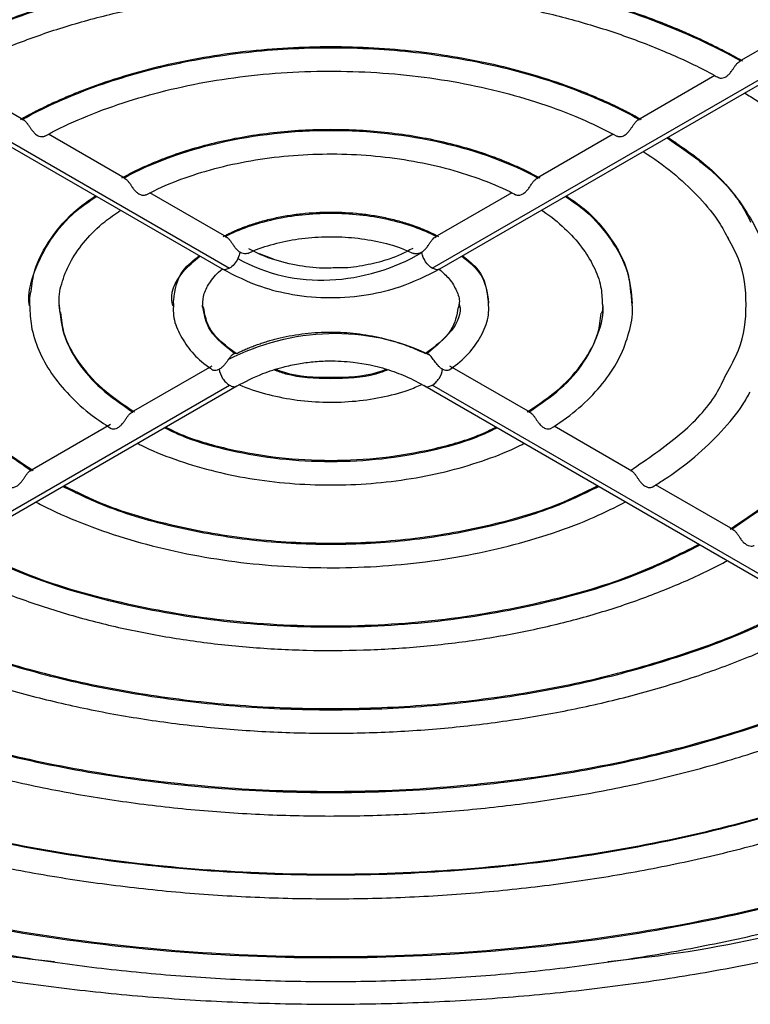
# Model space of a CAD drawing. Header units: millimetres. Extents: x 155473 to 158085, y 111018 to 114514.
# Tile 45 of 181: x 157915 to 157957, y 111204 to 111261. Entities that reach past the tile are written whole.
import ezdxf

# ---------------------------------------------------------------- set-up
doc = ezdxf.new("R2010")
doc.units = ezdxf.units.MM

msp = doc.modelspace()

# ---------------------------------------------------------------- linework, layer by layer
at = {"color": 7, "linetype": 'Continuous', "lineweight": 25}
for p, q in [((157886.85, 111269.395), (157926.727, 111246.374)), ((157887.275, 111269.437), (157927.152, 111246.416)), ((157938.717, 111246.416), (157978.594, 111269.437)), ((157939.142, 111246.374), (157979.019, 111269.395)), ((157960.628, 111260.741), (157956.232, 111258.203)), ((157915.42, 111254.864), (157911.03, 111257.399)), ((157954.845, 111257.403), (157950.448, 111254.864)), ((157921.205, 111251.525), (157916.817, 111254.058)), ((157949.044, 111254.054), (157944.663, 111251.525)), ((157926.995, 111248.183), (157922.608, 111250.715)), ((157943.263, 111250.716), (157938.874, 111248.183)), ((157928.84, 111247.248), (157929.646, 111246.953)), ((157950.108, 111244.449), (157950.076, 111244.907)), ((157917.489, 111243.879), (157917.442, 111244.315)), ((157923.947, 111244.572), (157923.948, 111244.245)), ((157940.243, 111244.371), (157940.219, 111244.173)), ((157941.921, 111244.443), (157941.921, 111244.572)), ((157926.145, 111240.834), (157921.549, 111238.181)), ((157944.32, 111238.181), (157939.724, 111240.834)), ((157887.275, 111216.719), (157927.152, 111239.74)), ((157887.7, 111216.677), (157927.577, 111239.698)), ((157938.292, 111239.698), (157978.169, 111216.677)), ((157978.594, 111216.719), (157938.717, 111239.74)), ((157920.355, 111237.492), (157915.763, 111234.841)), ((157950.105, 111234.841), (157945.672, 111237.4)), ((157955.889, 111231.502), (157951.462, 111234.058))]:
    msp.add_line(p, q, dxfattribs=at)
for points, knots in [([(157863.204, 111259.554), (157863.307, 111259.769), (157863.827, 111260.863), (157865.065, 111262.787), (157866.921, 111265.309), (157869.087, 111267.751), (157871.521, 111270.109), (157874.223, 111272.372), (157877.178, 111274.529), (157880.375, 111276.571), (157883.801, 111278.49), (157887.44, 111280.276), (157891.277, 111281.923), (157895.296, 111283.421), (157899.479, 111284.766), (157903.808, 111285.95), (157908.264, 111286.968), (157912.827, 111287.815), (157917.479, 111288.489), (157922.198, 111288.985), (157926.964, 111289.301), (157931.757, 111289.436), (157936.554, 111289.39), (157941.336, 111289.162), (157946.081, 111288.754), (157950.769, 111288.168), (157955.379, 111287.405), (157959.89, 111286.47), (157964.284, 111285.367), (157968.542, 111284.1), (157972.643, 111282.676), (157976.572, 111281.102), (157980.243, 111279.412), (157982.865, 111278.044), (157984.244, 111277.257), (157984.552, 111277.081)], [0, 0, 0, 0, 0.007838, 0.039782, 0.071662, 0.103491, 0.135283, 0.16705, 0.198803, 0.230549, 0.262294, 0.29404, 0.325789, 0.357544, 0.389305, 0.421072, 0.452843, 0.48462, 0.516401, 0.548185, 0.579972, 0.611761, 0.64355, 0.675338, 0.707126, 0.738911, 0.770692, 0.80247, 0.834242, 0.866008, 0.897768, 0.929521, 0.961266, 0.991339, 1, 1, 1, 1]), ([(157909.446, 111258.245), (157909.588, 111258.324), (157909.871, 111258.483), (157910.305, 111258.715), (157910.745, 111258.943), (157911.192, 111259.166), (157911.645, 111259.385), (157912.105, 111259.599), (157912.571, 111259.808), (157913.044, 111260.013), (157913.523, 111260.213), (157914.009, 111260.408), (157915.237, 111260.883), (157917.277, 111261.578), (157920.229, 111262.372), (157923.299, 111262.998), (157926.46, 111263.448), (157929.682, 111263.721), (157932.934, 111263.811), (157936.187, 111263.721), (157939.408, 111263.448), (157942.569, 111262.998), (157945.639, 111262.372), (157948.591, 111261.578), (157950.773, 111260.835), (157952.267, 111260.248), (157953.143, 111259.879), (157953.997, 111259.495), (157954.829, 111259.094), (157955.641, 111258.679), (157956.162, 111258.389), (157956.423, 111258.245)], [0, 0, 0, 0, 0.011393, 0.022769, 0.034134, 0.04549, 0.056841, 0.06819, 0.079541, 0.090898, 0.102263, 0.113642, 0.125036, 0.187525, 0.250025, 0.312514, 0.375013, 0.437502, 0.500002, 0.562491, 0.624991, 0.68748, 0.749979, 0.812469, 0.874968, 0.895842, 0.916672, 0.937481, 0.958291, 0.979124, 1, 1, 1, 1]), ([(157909.546, 111258.239), (157911.093, 111259.106), (157912.785, 111259.888), (157916.396, 111261.248), (157918.316, 111261.828), (157922.312, 111262.764), (157924.389, 111263.121), (157928.622, 111263.598), (157930.778, 111263.718), (157935.091, 111263.718), (157937.247, 111263.598), (157941.48, 111263.121), (157943.556, 111262.764), (157947.553, 111261.828), (157949.472, 111261.248), (157953.084, 111259.888), (157954.776, 111259.106), (157956.322, 111258.239)], [0, 0, 0, 0, 0.125, 0.125, 0.25, 0.25, 0.375, 0.375, 0.5, 0.5, 0.625, 0.625, 0.75, 0.75, 0.875, 0.875, 1, 1, 1, 1]), ([(157910.834, 111257.292), (157911.069, 111257.422), (157912.06, 111257.967), (157913.962, 111258.839), (157916.596, 111259.842), (157919.401, 111260.689), (157922.339, 111261.375), (157925.384, 111261.89), (157928.506, 111262.231), (157931.672, 111262.393), (157934.85, 111262.375), (157938.01, 111262.176), (157941.119, 111261.798), (157944.146, 111261.247), (157947.06, 111260.527), (157949.833, 111259.647), (157952.431, 111258.614), (157954.132, 111257.8), (157954.962, 111257.338), (157955.039, 111257.295)], [0, 0, 0, 0, 0.020079, 0.084838, 0.149647, 0.214492, 0.279376, 0.344294, 0.409238, 0.4742, 0.539171, 0.604141, 0.669097, 0.734029, 0.798928, 0.863785, 0.928592, 0.993345, 1, 1, 1, 1]), ([(157915.229, 111254.906), (157915.347, 111254.972), (157915.582, 111255.103), (157915.944, 111255.294), (157916.311, 111255.481), (157916.683, 111255.664), (157917.062, 111255.843), (157917.447, 111256.017), (157917.838, 111256.188), (157918.234, 111256.354), (157918.637, 111256.515), (157919.587, 111256.882), (157921.139, 111257.408), (157923.363, 111258.003), (157925.677, 111258.473), (157928.85, 111258.923), (157932.934, 111259.152), (157937.019, 111258.923), (157940.191, 111258.473), (157942.505, 111258.003), (157944.73, 111257.408), (157946.422, 111256.834), (157947.637, 111256.356), (157948.424, 111256.02), (157949.188, 111255.666), (157949.93, 111255.297), (157950.403, 111255.036), (157950.64, 111254.906)], [0, 0, 0, 0, 0.012534, 0.02505, 0.037551, 0.050044, 0.062533, 0.075021, 0.087515, 0.100018, 0.112536, 0.125072, 0.187578, 0.250098, 0.312604, 0.375123, 0.500003, 0.624882, 0.687388, 0.749908, 0.812414, 0.874934, 0.899982, 0.924975, 0.949951, 0.974947, 1, 1, 1, 1]), ([(157915.33, 111254.9), (157916.498, 111255.549), (157917.774, 111256.134), (157920.495, 111257.151), (157921.94, 111257.585), (157924.947, 111258.284), (157926.509, 111258.551), (157929.692, 111258.907), (157931.313, 111258.997), (157934.556, 111258.997), (157936.177, 111258.907), (157939.36, 111258.551), (157940.921, 111258.284), (157943.929, 111257.585), (157945.374, 111257.151), (157948.095, 111256.134), (157949.371, 111255.549), (157950.539, 111254.9)], [0, 0, 0, 0, 0.125, 0.125, 0.25, 0.25, 0.375, 0.375, 0.5, 0.5, 0.625, 0.625, 0.75, 0.75, 0.875, 0.875, 1, 1, 1, 1]), ([(157955.042, 111257.301), (157955.056, 111257.293), (157955.099, 111257.267), (157955.215, 111257.255), (157955.348, 111257.282), (157955.469, 111257.338), (157955.582, 111257.418), (157955.706, 111257.541), (157955.823, 111257.697), (157955.926, 111257.852), (157956.022, 111257.996), (157956.121, 111258.119), (157956.219, 111258.205), (157956.288, 111258.228), (157956.322, 111258.239)], [0, 0, 0, 0, 0.043872, 0.140971, 0.251461, 0.312797, 0.37649, 0.484469, 0.581794, 0.656422, 0.747427, 0.832513, 0.915377, 1, 1, 1, 1]), ([(157916.618, 111253.952), (157916.815, 111254.059), (157917.667, 111254.52), (157919.325, 111255.247), (157921.646, 111256.065), (157924.126, 111256.723), (157926.724, 111257.217), (157929.407, 111257.537), (157932.138, 111257.679), (157934.88, 111257.641), (157937.596, 111257.424), (157940.248, 111257.03), (157942.803, 111256.466), (157945.218, 111255.738), (157947.395, 111254.904), (157948.66, 111254.255), (157949.252, 111253.952)], [0, 0, 0, 0, 0.022757, 0.098446, 0.174221, 0.250065, 0.325973, 0.401934, 0.47793, 0.553943, 0.62995, 0.705926, 0.78185, 0.857703, 0.933467, 1, 1, 1, 1]), ([(157956.534, 111256.415), (157956.65, 111256.345), (157957.481, 111255.838), (157958.872, 111254.817), (157960.587, 111253.323), (157962.005, 111251.74), (157963.009, 111250.361), (157963.42, 111249.5), (157963.562, 111249.203)], [0, 0, 0, 0, 0.034204, 0.247333, 0.460455, 0.67369, 0.887343, 1, 1, 1, 1]), ([(157915.33, 111254.9), (157915.365, 111254.889), (157915.434, 111254.866), (157915.532, 111254.779), (157915.631, 111254.656), (157915.728, 111254.513), (157915.831, 111254.357), (157915.947, 111254.202), (157916.072, 111254.078), (157916.184, 111253.999), (157916.305, 111253.942), (157916.439, 111253.915), (157916.555, 111253.927), (157916.599, 111253.953), (157916.613, 111253.961)], [0, 0, 0, 0, 0.0845, 0.167389, 0.252606, 0.343801, 0.418039, 0.514983, 0.622219, 0.686507, 0.747543, 0.858179, 0.955423, 1, 1, 1, 1]), ([(157949.256, 111253.961), (157949.27, 111253.953), (157949.314, 111253.927), (157949.43, 111253.915), (157949.564, 111253.942), (157949.685, 111253.999), (157949.797, 111254.078), (157949.922, 111254.202), (157950.038, 111254.358), (157950.141, 111254.513), (157950.238, 111254.657), (157950.337, 111254.78), (157950.435, 111254.866), (157950.504, 111254.889), (157950.539, 111254.9)], [0, 0, 0, 0, 0.044554, 0.141614, 0.252186, 0.313322, 0.37758, 0.484853, 0.58215, 0.656681, 0.747709, 0.8328, 0.915589, 1, 1, 1, 1]), ([(157921.012, 111251.567), (157921.112, 111251.622), (157921.311, 111251.731), (157921.619, 111251.89), (157921.932, 111252.044), (157922.251, 111252.193), (157922.576, 111252.338), (157922.908, 111252.479), (157923.245, 111252.615), (157923.931, 111252.878), (157925, 111253.237), (157926.498, 111253.634), (157928.055, 111253.947), (157930.188, 111254.248), (157932.934, 111254.4), (157935.68, 111254.248), (157937.814, 111253.948), (157939.37, 111253.634), (157940.868, 111253.237), (157942.056, 111252.838), (157942.964, 111252.482), (157943.621, 111252.195), (157944.255, 111251.892), (157944.656, 111251.676), (157944.856, 111251.567)], [0, 0, 0, 0, 0.015663, 0.0313, 0.046919, 0.06253, 0.078142, 0.093763, 0.109403, 0.125071, 0.187573, 0.250096, 0.312599, 0.375122, 0.500004, 0.624886, 0.687389, 0.749912, 0.812415, 0.874938, 0.906236, 0.937464, 0.968695, 1, 1, 1, 1]), ([(157921.114, 111251.561), (157922.692, 111252.423), (157924.556, 111253.109), (157928.591, 111254.036), (157930.763, 111254.276), (157935.106, 111254.276), (157937.277, 111254.036), (157941.313, 111253.109), (157943.177, 111252.423), (157944.755, 111251.561)], [0, 0, 0, 0, 0.25, 0.25, 0.5, 0.5, 0.75, 0.75, 1, 1, 1, 1]), ([(157952.109, 111253.86), (157952.843, 111253.355), (157954.618, 111252.135), (157956.191, 111250.469), (157956.748, 111249.31), (157956.872, 111249.051)], [0, 0, 0, 0, 0.354143, 0.856034, 1, 1, 1, 1]), ([(157952.152, 111253.885), (157952.855, 111253.411), (157954.62, 111252.22), (157956.594, 111249.951), (157957.931, 111247.242), (157958.471, 111245.339), (157958.312, 111244.395), (157958.31, 111244.388)], [0, 0, 0, 0, 0.180367, 0.452892, 0.725417, 0.997941, 1, 1, 1, 1]), ([(157922.403, 111250.609), (157922.549, 111250.686), (157923.23, 111251.044), (157924.593, 111251.595), (157926.535, 111252.19), (157928.617, 111252.621), (157930.788, 111252.882), (157933.005, 111252.965), (157935.221, 111252.87), (157937.39, 111252.598), (157939.467, 111252.156), (157941.401, 111251.55), (157942.714, 111251.008), (157943.357, 111250.668), (157943.468, 111250.61)], [0, 0, 0, 0, 0.02616, 0.12122, 0.216475, 0.311884, 0.407425, 0.503048, 0.5987, 0.694311, 0.789814, 0.885151, 0.980269, 1, 1, 1, 1]), ([(157950.746, 111253.073), (157950.822, 111253.026), (157951.507, 111252.602), (157952.645, 111251.727), (157954.019, 111250.421), (157955.02, 111249.2), (157955.44, 111248.407), (157955.608, 111248.09)], [0, 0, 0, 0, 0.032929, 0.296425, 0.55991, 0.823731, 1, 1, 1, 1]), ([(157921.114, 111251.561), (157921.149, 111251.55), (157921.219, 111251.526), (157921.318, 111251.44), (157921.418, 111251.316), (157921.515, 111251.173), (157921.618, 111251.017), (157921.734, 111250.862), (157921.858, 111250.738), (157921.97, 111250.658), (157922.092, 111250.601), (157922.226, 111250.574), (157922.341, 111250.585), (157922.385, 111250.611), (157922.398, 111250.618)], [0, 0, 0, 0, 0.084422, 0.167501, 0.253079, 0.344703, 0.419012, 0.516336, 0.622505, 0.688267, 0.749421, 0.860436, 0.958036, 1, 1, 1, 1]), ([(157943.472, 111250.618), (157943.485, 111250.61), (157943.528, 111250.585), (157943.643, 111250.574), (157943.777, 111250.601), (157943.898, 111250.658), (157944.011, 111250.739), (157944.135, 111250.863), (157944.251, 111251.018), (157944.354, 111251.173), (157944.451, 111251.317), (157944.551, 111251.44), (157944.65, 111251.526), (157944.72, 111251.55), (157944.755, 111251.561)], [0, 0, 0, 0, 0.041433, 0.138902, 0.249882, 0.311169, 0.376944, 0.483219, 0.580954, 0.6556, 0.747105, 0.8326, 0.915622, 1, 1, 1, 1]), ([(157915.74, 111244.279), (157915.736, 111244.3), (157915.627, 111244.945), (157915.976, 111246.228), (157916.854, 111248.031), (157918.083, 111249.492), (157919.164, 111250.246), (157919.552, 111250.516)], [0, 0, 0, 0, 0.009708, 0.287871, 0.566033, 0.844195, 1, 1, 1, 1]), ([(157915.846, 111245.09), (157915.89, 111245.495), (157916.003, 111246.534), (157916.913, 111248.133), (157918.099, 111249.574), (157919.156, 111250.301), (157919.506, 111250.543)], [0, 0, 0, 0, 0.203927, 0.522784, 0.841641, 1, 1, 1, 1]), ([(157946.317, 111250.516), (157946.706, 111250.246), (157947.788, 111249.492), (157948.994, 111248.031), (157949.956, 111246.247), (157950.072, 111245.014), (157950.129, 111244.409)], [0, 0, 0, 0, 0.15889, 0.44256, 0.72623, 1, 1, 1, 1]), ([(157946.362, 111250.543), (157946.713, 111250.301), (157947.77, 111249.574), (157948.958, 111248.134), (157949.889, 111246.478), (157950.003, 111245.383), (157950.051, 111244.92)], [0, 0, 0, 0, 0.153952, 0.463936, 0.773919, 1, 1, 1, 1]), ([(157917.449, 111244.297), (157917.442, 111244.358), (157917.39, 111244.82), (157917.589, 111245.68), (157918.071, 111246.866), (157918.896, 111248.006), (157919.848, 111248.969), (157920.622, 111249.505), (157920.932, 111249.719)], [0, 0, 0, 0, 0.032678, 0.244876, 0.456384, 0.662667, 0.864895, 1, 1, 1, 1]), ([(157926.797, 111248.228), (157926.866, 111248.265), (157927.005, 111248.337), (157927.22, 111248.442), (157927.44, 111248.543), (157927.666, 111248.64), (157927.897, 111248.732), (157928.29, 111248.88), (157928.862, 111249.066), (157929.633, 111249.265), (157930.433, 111249.422), (157931.527, 111249.573), (157932.934, 111249.649), (157934.341, 111249.573), (157935.436, 111249.422), (157936.236, 111249.265), (157937.007, 111249.066), (157937.66, 111248.853), (157938.205, 111248.642), (157938.653, 111248.445), (157938.932, 111248.3), (157939.072, 111248.228)], [0, 0, 0, 0, 0.020873, 0.041707, 0.062523, 0.083342, 0.104183, 0.125066, 0.187559, 0.250093, 0.312585, 0.375119, 0.500007, 0.624896, 0.687389, 0.749922, 0.812415, 0.874948, 0.91665, 0.95828, 1, 1, 1, 1]), ([(157926.901, 111248.221), (157927.72, 111248.645), (157928.675, 111248.983), (157930.732, 111249.438), (157931.833, 111249.555), (157934.036, 111249.555), (157935.137, 111249.438), (157937.193, 111248.983), (157938.149, 111248.645), (157938.968, 111248.221)], [0, 0, 0, 0, 0.25, 0.25, 0.5, 0.5, 0.75, 0.75, 1, 1, 1, 1]), ([(157944.953, 111249.729), (157944.978, 111249.713), (157945.479, 111249.391), (157946.301, 111248.697), (157947.285, 111247.632), (157947.966, 111246.514), (157948.371, 111245.429), (157948.404, 111244.719), (157948.42, 111244.391)], [0, 0, 0, 0, 0.010472, 0.212476, 0.414493, 0.617357, 0.822837, 1, 1, 1, 1]), ([(157910.351, 111248.319), (157910.108, 111247.892), (157909.39, 111246.63), (157909.128, 111244.405), (157909.532, 111241.773), (157910.859, 111239.238), (157912.947, 111236.872), (157914.948, 111235.543), (157915.948, 111234.879)], [0, 0, 0, 0, 0.092819, 0.274255, 0.455692, 0.637128, 0.818564, 1, 1, 1, 1]), ([(157926.901, 111248.221), (157926.918, 111248.215), (157926.954, 111248.205), (157927.005, 111248.179), (157927.054, 111248.143), (157927.103, 111248.098), (157927.152, 111248.044), (157927.202, 111247.981), (157927.254, 111247.91), (157927.317, 111247.818), (157927.4, 111247.692), (157927.501, 111247.554), (157927.602, 111247.443), (157927.681, 111247.374), (157927.726, 111247.343), (157927.744, 111247.33)], [0, 0, 0, 0, 0.061309, 0.121773, 0.182005, 0.242627, 0.304257, 0.367487, 0.432868, 0.500902, 0.609799, 0.75008, 0.862807, 0.946127, 1, 1, 1, 1]), ([(157928.206, 111247.263), (157928.27, 111247.294), (157928.707, 111247.506), (157929.657, 111247.817), (157931.08, 111248.115), (157932.597, 111248.239), (157934.129, 111248.191), (157935.602, 111247.965), (157936.803, 111247.646), (157937.417, 111247.361), (157937.647, 111247.254)], [0, 0, 0, 0, 0.025131, 0.171819, 0.319311, 0.467389, 0.615749, 0.763983, 0.911615, 1, 1, 1, 1]), ([(157938.125, 111247.33), (157938.143, 111247.343), (157938.188, 111247.374), (157938.267, 111247.443), (157938.368, 111247.554), (157938.469, 111247.692), (157938.569, 111247.844), (157938.665, 111247.983), (157938.765, 111248.102), (157938.864, 111248.185), (157938.933, 111248.209), (157938.968, 111248.221)], [0, 0, 0, 0, 0.053828, 0.137345, 0.250512, 0.391313, 0.500698, 0.633587, 0.758017, 0.87852, 1, 1, 1, 1]), ([(157955.477, 111240.357), (157955.738, 111240.817), (157956.47, 111242.105), (157956.712, 111244.344), (157956.47, 111246.583), (157955.738, 111247.872), (157955.476, 111248.331)], [0, 0, 0, 0, 0.17822, 0.499922, 0.821623, 1, 1, 1, 1]), ([(157955.704, 111231.54), (157957.061, 111232.436), (157959.776, 111234.226), (157962.608, 111237.421), (157964.42, 111240.847), (157964.932, 111244.399), (157964.727, 111247.006), (157964.012, 111248.327), (157963.911, 111248.514)], [0, 0, 0, 0, 0.193586, 0.387172, 0.580758, 0.774344, 0.96793, 1, 1, 1, 1]), ([(157923.934, 111244.259), (157923.924, 111244.287), (157923.709, 111244.936), (157924.17, 111246.006), (157925.118, 111246.818), (157925.457, 111247.107)], [0, 0, 0, 0, 0.0283977, 0.6530587, 1, 1, 1, 1]), ([(157923.972, 111244.598), (157924.047, 111245.195), (157924.164, 111246.121), (157925.092, 111246.864), (157925.422, 111247.128)], [0, 0, 0, 0, 0.644197, 1, 1, 1, 1]), ([(157928.201, 111247.272), (157928.181, 111247.263), (157928.129, 111247.237), (157928.008, 111247.232), (157927.872, 111247.259), (157927.783, 111247.308), (157927.744, 111247.33)], [0, 0, 0, 0, 0.176205, 0.451278, 0.757536, 1, 1, 1, 1]), ([(157933.18, 111246.433), (157932.881, 111246.424), (157932.057, 111246.401), (157930.68, 111246.618), (157929.305, 111246.99), (157928.561, 111247.369), (157928.263, 111247.521)], [0, 0, 0, 0, 0.16446, 0.454528, 0.78184, 1, 1, 1, 1]), ([(157937.602, 111247.538), (157937.177, 111247.323), (157936.424, 111246.942), (157935.058, 111246.603), (157934.001, 111246.425), (157933.363, 111246.431), (157933.18, 111246.433)], [0, 0, 0, 0, 0.346567, 0.614292, 0.889423, 1, 1, 1, 1]), ([(157938.125, 111247.33), (157938.086, 111247.308), (157937.997, 111247.259), (157937.861, 111247.232), (157937.736, 111247.238), (157937.681, 111247.265), (157937.657, 111247.277)], [0, 0, 0, 0, 0.235721, 0.532673, 0.799004, 1, 1, 1, 1]), ([(157940.412, 111247.107), (157940.767, 111246.816), (157941.734, 111246.025), (157941.857, 111245.047), (157941.935, 111244.429)], [0, 0, 0, 0, 0.367833, 1, 1, 1, 1]), ([(157940.447, 111247.128), (157940.777, 111246.864), (157941.705, 111246.121), (157941.821, 111245.195), (157941.896, 111244.599)], [0, 0, 0, 0, 0.355884, 1, 1, 1, 1]), ([(157925.621, 111244.323), (157925.633, 111244.539), (157925.655, 111244.971), (157926.044, 111245.66), (157926.442, 111246.15), (157926.762, 111246.381), (157926.774, 111246.39)], [0, 0, 0, 0, 0.321681, 0.643135, 0.986606, 1, 1, 1, 1]), ([(157926.725, 111246.375), (157927.44, 111246.011), (157928.642, 111245.398), (157930.811, 111244.858), (157932.915, 111244.673), (157935.023, 111244.861), (157937.187, 111245.387), (157938.414, 111246.006), (157939.142, 111246.374)], [0, 0, 0, 0, 0.2030216, 0.3411892, 0.4995664, 0.6567017, 0.7962547, 1, 1, 1, 1]), ([(157927.152, 111246.416), (157927.083, 111246.386), (157926.945, 111246.324), (157926.797, 111246.325), (157926.743, 111246.373), (157926.732, 111246.382)], [0, 0, 0, 0, 0.444165, 0.88833, 1, 1, 1, 1]), ([(157939.137, 111246.382), (157939.126, 111246.373), (157939.072, 111246.325), (157938.924, 111246.324), (157938.786, 111246.386), (157938.717, 111246.416)], [0, 0, 0, 0, 0.111639, 0.555819, 1, 1, 1, 1]), ([(157939.128, 111246.344), (157939.325, 111246.169), (157939.773, 111245.772), (157940.122, 111245.118), (157940.293, 111244.647), (157940.252, 111244.392), (157940.247, 111244.364)], [0, 0, 0, 0, 0.267214, 0.606695, 0.956775, 1, 1, 1, 1]), ([(157915.81, 111245.093), (157915.774, 111244.931), (157915.712, 111244.648), (157915.746, 111244.362), (157915.76, 111244.239)], [0, 0, 0, 0, 0.570349, 1, 1, 1, 1]), ([(157915.752, 111244.273), (157915.768, 111243.884), (157915.804, 111243.024), (157916.236, 111241.722), (157916.96, 111240.396), (157917.99, 111239.149), (157919.131, 111238.105), (157920.012, 111237.533), (157920.37, 111237.3)], [0, 0, 0, 0, 0.1476594, 0.3261102, 0.5058387, 0.6882144, 0.8731797, 1, 1, 1, 1]), ([(157917.437, 111244.291), (157917.489, 111243.746), (157917.594, 111242.638), (157918.445, 111241.03), (157919.747, 111239.507), (157921.005, 111238.645), (157921.635, 111238.214)], [0, 0, 0, 0, 0.244029, 0.4960193, 0.7480097, 1, 1, 1, 1]), ([(157923.949, 111244.245), (157923.946, 111244.068), (157923.936, 111243.536), (157924.262, 111242.675), (157924.884, 111241.722), (157925.556, 111241.054), (157926.035, 111240.726), (157926.149, 111240.648)], [0, 0, 0, 0, 0.129164, 0.386957, 0.647015, 0.915547, 1, 1, 1, 1]), ([(157925.614, 111244.191), (157925.613, 111244.193), (157925.602, 111244.236), (157925.614, 111244.277), (157925.626, 111244.317)], [0, 0, 0, 0, 0.053712, 1, 1, 1, 1]), ([(157927.444, 111241.542), (157926.915, 111241.96), (157925.867, 111242.789), (157925.699, 111243.81), (157925.616, 111244.316)], [0, 0, 0, 0, 0.504791, 1, 1, 1, 1]), ([(157927.538, 111241.544), (157926.977, 111241.968), (157925.925, 111242.762), (157925.748, 111243.754), (157925.666, 111244.216)], [0, 0, 0, 0, 0.533483, 1, 1, 1, 1]), ([(157940.195, 111244.192), (157940.114, 111243.738), (157939.937, 111242.755), (157938.892, 111241.967), (157938.33, 111241.543)], [0, 0, 0, 0, 0.462093, 1, 1, 1, 1]), ([(157940.253, 111244.372), (157940.256, 111244.363), (157940.42, 111243.854), (157939.908, 111242.79), (157938.919, 111241.958), (157938.424, 111241.542)], [0, 0, 0, 0, 0.009402, 0.504701, 1, 1, 1, 1]), ([(157939.72, 111240.647), (157939.824, 111240.718), (157940.313, 111241.052), (157941.018, 111241.752), (157941.662, 111242.776), (157941.971, 111243.703), (157941.933, 111244.26), (157941.92, 111244.442)], [0, 0, 0, 0, 0.072717, 0.343513, 0.612527, 0.873005, 1, 1, 1, 1]), ([(157944.234, 111238.214), (157944.862, 111238.645), (157946.117, 111239.507), (157947.442, 111241.031), (157948.217, 111242.654), (157948.531, 111243.802), (157948.434, 111244.379), (157948.431, 111244.397)], [0, 0, 0, 0, 0.248041, 0.496082, 0.744123, 0.992163, 1, 1, 1, 1]), ([(157945.508, 111237.294), (157945.672, 111237.399), (157946.376, 111237.843), (157947.451, 111238.726), (157948.603, 111239.974), (157949.46, 111241.321), (157949.969, 111242.727), (157950.18, 111243.774), (157950.125, 111244.332), (157950.117, 111244.414)], [0, 0, 0, 0, 0.056537, 0.241391, 0.426234, 0.60989, 0.791117, 0.969231, 1, 1, 1, 1]), ([(157948.427, 111244.372), (157948.432, 111244.335), (157948.456, 111244.159), (157948.412, 111243.983), (157948.377, 111243.844)], [0, 0, 0, 0, 0.213272, 1, 1, 1, 1]), ([(157917.511, 111243.889), (157917.554, 111243.494), (157917.657, 111242.53), (157918.472, 111241.056), (157919.799, 111239.517), (157921.087, 111238.651), (157921.731, 111238.218)], [0, 0, 0, 0, 0.1878663, 0.4585775, 0.7292888, 1, 1, 1, 1]), ([(157944.138, 111238.218), (157944.782, 111238.651), (157946.07, 111239.517), (157947.396, 111241.056), (157948.207, 111242.517), (157948.31, 111243.469), (157948.351, 111243.851)], [0, 0, 0, 0, 0.272355, 0.54471, 0.817065, 1, 1, 1, 1]), ([(157927.538, 111241.544), (157927.626, 111241.587), (157927.8, 111241.672), (157928.068, 111241.792), (157928.339, 111241.905), (157928.614, 111242.012), (157928.891, 111242.112), (157929.172, 111242.205), (157929.456, 111242.291), (157929.744, 111242.37), (157930.395, 111242.533), (157931.45, 111242.719), (157932.93, 111242.801), (157934.409, 111242.716), (157935.542, 111242.515), (157936.348, 111242.307), (157936.863, 111242.149), (157937.366, 111241.969), (157937.859, 111241.768), (157938.172, 111241.619), (157938.33, 111241.543)], [0, 0, 0, 0, 0.029075, 0.057731, 0.086001, 0.113919, 0.141518, 0.168835, 0.195906, 0.22277, 0.249465, 0.37561, 0.500094, 0.623775, 0.749644, 0.798243, 0.847364, 0.897227, 0.94804, 1, 1, 1, 1]), ([(157927.444, 111241.542), (157927.43, 111241.539), (157927.403, 111241.532), (157927.364, 111241.514), (157927.329, 111241.492), (157927.297, 111241.466), (157927.256, 111241.427), (157927.206, 111241.37), (157927.146, 111241.291), (157927.105, 111241.232), (157927.084, 111241.203)], [0, 0, 0, 0, 0.115005, 0.22227, 0.322041, 0.414563, 0.500089, 0.670919, 0.836461, 1, 1, 1, 1]), ([(157938.572, 111241.464), (157938.561, 111241.473), (157938.539, 111241.491), (157938.505, 111241.513), (157938.466, 111241.532), (157938.439, 111241.538), (157938.424, 111241.542)], [0, 0, 0, 0, 0.215052, 0.453424, 0.715046, 1, 1, 1, 1]), ([(157939.309, 111240.654), (157939.29, 111240.664), (157939.254, 111240.683), (157939.201, 111240.72), (157939.149, 111240.761), (157939.081, 111240.824), (157938.999, 111240.912), (157938.906, 111241.03), (157938.819, 111241.152), (157938.736, 111241.271), (157938.654, 111241.383), (157938.6, 111241.436), (157938.572, 111241.464)], [0, 0, 0, 0, 0.062593, 0.124759, 0.187055, 0.250029, 0.37525, 0.499744, 0.621963, 0.742409, 0.866349, 1, 1, 1, 1]), ([(157927.084, 111241.203), (157927.069, 111241.181), (157927.038, 111241.137), (157926.991, 111241.07), (157926.942, 111241.004), (157926.892, 111240.941), (157926.814, 111240.85), (157926.705, 111240.74), (157926.608, 111240.683), (157926.56, 111240.654)], [0, 0, 0, 0, 0.101266, 0.200723, 0.299693, 0.399357, 0.500773, 0.751589, 1, 1, 1, 1]), ([(157927.581, 111239.701), (157928.055, 111239.948), (157928.857, 111240.367), (157930.08, 111240.757), (157931.056, 111240.973), (157931.937, 111241.093), (157932.989, 111241.151), (157934.427, 111241.074), (157935.914, 111240.749), (157937.285, 111240.246), (157937.971, 111239.876), (157938.346, 111239.674)], [0, 0, 0, 0, 0.158804, 0.268832, 0.345457, 0.415954, 0.490169, 0.603935, 0.767143, 0.872933, 1, 1, 1, 1]), ([(157910.393, 111240.356), (157910.567, 111239.981), (157911.133, 111238.765), (157912.921, 111236.866), (157914.874, 111235.539), (157915.85, 111234.875)], [0, 0, 0, 0, 0.182178, 0.591089, 1, 1, 1, 1]), ([(157926.145, 111240.642), (157926.161, 111240.632), (157926.203, 111240.604), (157926.314, 111240.586), (157926.443, 111240.602), (157926.529, 111240.64), (157926.56, 111240.654)], [0, 0, 0, 0, 0.1651982, 0.4655472, 0.8029508, 1, 1, 1, 1]), ([(157926.56, 111240.654), (157926.584, 111240.482), (157926.691, 111240.205), (157926.873, 111239.975), (157927.007, 111239.839), (157927.081, 111239.781), (157927.152, 111239.74)], [0, 0, 0, 0, 0.5, 0.75, 0.75, 1, 1, 1, 1]), ([(157936.198, 111240.621), (157935.969, 111240.535), (157935.005, 111240.175), (157932.934, 111240.067), (157930.873, 111240.174), (157929.92, 111240.529), (157929.7, 111240.611)], [0, 0, 0, 0, 0.1197346, 0.5026828, 0.8856309, 1, 1, 1, 1]), ([(157936.113, 111240.652), (157935.933, 111240.584), (157935.005, 111240.23), (157932.934, 111240.134), (157930.875, 111240.228), (157929.958, 111240.576), (157929.791, 111240.64)], [0, 0, 0, 0, 0.0970641, 0.5032832, 0.9095023, 1, 1, 1, 1]), ([(157938.717, 111239.74), (157938.785, 111239.779), (157938.854, 111239.832), (157938.985, 111239.962), (157939.049, 111240.041), (157939.216, 111240.299), (157939.285, 111240.485), (157939.309, 111240.654)], [0, 0, 0, 0, 0.25, 0.25, 0.5, 0.5, 1, 1, 1, 1]), ([(157939.309, 111240.654), (157939.34, 111240.64), (157939.425, 111240.602), (157939.555, 111240.586), (157939.666, 111240.604), (157939.708, 111240.632), (157939.724, 111240.642)], [0, 0, 0, 0, 0.195451, 0.534586, 0.835408, 1, 1, 1, 1]), ([(157950.018, 111234.875), (157950.995, 111235.539), (157952.948, 111236.866), (157954.736, 111238.766), (157955.302, 111239.982), (157955.477, 111240.357)], [0, 0, 0, 0, 0.4088295, 0.8176591, 1, 1, 1, 1]), ([(157927.152, 111239.74), (157927.219, 111239.709), (157927.354, 111239.648), (157927.505, 111239.65), (157927.563, 111239.699), (157927.579, 111239.712)], [0, 0, 0, 0, 0.423178, 0.846356, 1, 1, 1, 1]), ([(157927.728, 111239.771), (157927.729, 111239.77), (157928.176, 111239.558), (157929.187, 111239.237), (157930.786, 111238.894), (157932.469, 111238.749), (157934.166, 111238.79), (157935.814, 111239.028), (157937.156, 111239.363), (157937.867, 111239.677), (157938.119, 111239.788)], [0, 0, 0, 0, 0.000235, 0.153285, 0.305992, 0.45836, 0.610622, 0.76306, 0.915927, 1, 1, 1, 1]), ([(157951.292, 111233.951), (157951.501, 111234.08), (157952.368, 111234.612), (157953.73, 111235.644), (157955.24, 111237.085), (157956.289, 111238.329), (157956.72, 111239.114), (157956.851, 111239.353)], [0, 0, 0, 0, 0.08462, 0.351013, 0.617522, 0.883436, 1, 1, 1, 1]), ([(157955.802, 111231.536), (157957.135, 111232.431), (157959.801, 111234.22), (157962.362, 111236.967), (157963.205, 111238.804), (157963.524, 111239.498)], [0, 0, 0, 0, 0.38328, 0.766561, 1, 1, 1, 1]), ([(157920.363, 111237.288), (157920.377, 111237.279), (157920.422, 111237.253), (157920.536, 111237.239), (157920.67, 111237.264), (157920.789, 111237.318), (157920.904, 111237.397), (157921.03, 111237.52), (157921.148, 111237.677), (157921.249, 111237.83), (157921.344, 111237.972), (157921.439, 111238.095), (157921.533, 111238.182), (157921.6, 111238.203), (157921.635, 111238.214)], [0, 0, 0, 0, 0.047871, 0.144622, 0.250165, 0.31554, 0.376333, 0.486694, 0.58372, 0.657932, 0.74519, 0.828887, 0.913032, 1, 1, 1, 1]), ([(157944.234, 111238.214), (157944.268, 111238.203), (157944.336, 111238.182), (157944.43, 111238.094), (157944.526, 111237.971), (157944.62, 111237.83), (157944.721, 111237.676), (157944.839, 111237.519), (157944.965, 111237.397), (157945.08, 111237.318), (157945.199, 111237.264), (157945.333, 111237.239), (157945.448, 111237.253), (157945.494, 111237.281), (157945.51, 111237.29)], [0, 0, 0, 0, 0.086861, 0.171125, 0.254061, 0.341221, 0.414917, 0.511319, 0.621085, 0.681701, 0.746757, 0.851869, 0.948535, 1, 1, 1, 1]), ([(157923.447, 111237.314), (157923.831, 111237.132), (157924.969, 111236.593), (157927.201, 111235.98), (157930.008, 111235.497), (157932.934, 111235.341), (157935.861, 111235.497), (157938.668, 111235.98), (157940.9, 111236.593), (157942.037, 111237.132), (157942.421, 111237.314)], [0, 0, 0, 0, 0.072619, 0.215079, 0.35754, 0.5, 0.64246, 0.784921, 0.927381, 1, 1, 1, 1]), ([(157923.509, 111237.349), (157923.843, 111237.189), (157924.936, 111236.665), (157927.133, 111236.059), (157929.971, 111235.562), (157932.934, 111235.402), (157935.898, 111235.562), (157938.736, 111236.059), (157940.933, 111236.665), (157942.026, 111237.189), (157942.36, 111237.349)], [0, 0, 0, 0, 0.063957, 0.209305, 0.354652, 0.5, 0.645348, 0.790695, 0.936043, 1, 1, 1, 1]), ([(157921.905, 111236.423), (157921.973, 111236.388), (157922.629, 111236.046), (157924.005, 111235.497), (157926.08, 111234.857), (157928.289, 111234.397), (157930.578, 111234.116), (157932.909, 111234.021), (157935.241, 111234.112), (157937.531, 111234.389), (157939.741, 111234.845), (157941.819, 111235.481), (157943.213, 111236.033), (157943.882, 111236.382), (157943.963, 111236.424)], [0, 0, 0, 0, 0.011431, 0.10913, 0.206745, 0.304238, 0.401631, 0.498966, 0.596294, 0.693659, 0.791108, 0.888695, 0.986471, 1, 1, 1, 1]), ([(157914.574, 111233.948), (157914.589, 111233.938), (157914.635, 111233.911), (157914.75, 111233.898), (157914.883, 111233.923), (157915.003, 111233.977), (157915.117, 111234.057), (157915.242, 111234.179), (157915.361, 111234.336), (157915.462, 111234.49), (157915.556, 111234.631), (157915.652, 111234.754), (157915.748, 111234.842), (157915.816, 111234.864), (157915.85, 111234.875)], [0, 0, 0, 0, 0.049657, 0.146115, 0.252814, 0.316779, 0.377509, 0.48759, 0.584346, 0.658519, 0.745628, 0.829275, 0.913376, 1, 1, 1, 1]), ([(157950.018, 111234.875), (157950.052, 111234.864), (157950.119, 111234.843), (157950.214, 111234.757), (157950.311, 111234.634), (157950.406, 111234.491), (157950.508, 111234.336), (157950.626, 111234.179), (157950.752, 111234.057), (157950.866, 111233.977), (157950.985, 111233.923), (157951.119, 111233.898), (157951.234, 111233.911), (157951.279, 111233.938), (157951.294, 111233.947)], [0, 0, 0, 0, 0.085307, 0.167908, 0.252195, 0.342291, 0.416302, 0.512897, 0.622938, 0.683781, 0.747731, 0.854489, 0.951319, 1, 1, 1, 1]), ([(157880.466, 111216.993), (157881.078, 111216.648), (157882.849, 111215.646), (157885.947, 111214.091), (157889.813, 111212.382), (157893.865, 111210.826), (157898.08, 111209.427), (157902.443, 111208.19), (157906.934, 111207.122), (157911.535, 111206.226), (157916.227, 111205.505), (157920.989, 111204.963), (157925.801, 111204.603), (157930.643, 111204.425), (157935.495, 111204.43), (157940.336, 111204.618), (157945.146, 111204.989), (157949.904, 111205.54), (157954.591, 111206.271), (157959.186, 111207.177), (157963.67, 111208.254), (157968.025, 111209.5), (157972.232, 111210.908), (157976.273, 111212.473), (157980.131, 111214.189), (157983.79, 111216.048), (157987.234, 111218.044), (157990.448, 111220.167), (157993.418, 111222.411), (157996.131, 111224.765), (157998.578, 111227.218), (158000.731, 111229.765), (158002.347, 111231.966), (158003.126, 111233.34), (158003.394, 111233.813)], [0, 0, 0, 0, 0.01697, 0.049189, 0.081407, 0.113621, 0.145829, 0.178031, 0.210228, 0.242421, 0.274609, 0.306794, 0.338977, 0.371159, 0.403339, 0.435521, 0.467703, 0.499887, 0.532073, 0.564264, 0.596459, 0.628659, 0.660866, 0.693079, 0.7253, 0.757528, 0.789762, 0.822002, 0.854244, 0.886482, 0.918711, 0.95092, 0.983098, 1, 1, 1, 1]), ([(157917.653, 111233.969), (157918.442, 111233.584), (157920.384, 111232.634), (157924.053, 111231.591), (157928.402, 111230.836), (157932.934, 111230.589), (157937.467, 111230.836), (157941.816, 111231.591), (157945.485, 111232.634), (157947.427, 111233.584), (157948.215, 111233.969)], [0, 0, 0, 0, 0.092821, 0.2285473, 0.3642737, 0.5, 0.6357263, 0.7714527, 0.907179, 1, 1, 1, 1]), ([(157917.718, 111234.006), (157918.456, 111233.642), (157920.352, 111232.707), (157923.985, 111231.67), (157928.364, 111230.902), (157932.934, 111230.651), (157937.504, 111230.902), (157941.884, 111231.67), (157945.517, 111232.707), (157947.413, 111233.642), (157948.151, 111234.006)], [0, 0, 0, 0, 0.087595, 0.225063, 0.362532, 0.5, 0.637468, 0.774937, 0.912405, 1, 1, 1, 1]), ([(157916.112, 111233.079), (157916.224, 111233.019), (157917.036, 111232.582), (157918.686, 111231.866), (157921.119, 111231.004), (157923.707, 111230.316), (157926.405, 111229.799), (157929.184, 111229.463), (157932.008, 111229.31), (157934.844, 111229.342), (157937.656, 111229.559), (157940.41, 111229.958), (157943.073, 111230.534), (157945.608, 111231.286), (157947.857, 111232.131), (157949.164, 111232.788), (157949.751, 111233.083)], [0, 0, 0, 0, 0.012392, 0.089587, 0.16675, 0.243853, 0.320902, 0.397906, 0.474884, 0.551853, 0.628831, 0.705832, 0.782876, 0.859982, 0.937168, 1, 1, 1, 1]), ([(157955.802, 111231.536), (157955.836, 111231.525), (157955.903, 111231.504), (157955.999, 111231.418), (157956.095, 111231.295), (157956.191, 111231.152), (157956.293, 111230.996), (157956.411, 111230.84), (157956.536, 111230.718), (157956.65, 111230.638), (157956.77, 111230.584), (157956.903, 111230.558), (157957.018, 111230.571), (157957.063, 111230.598), (157957.077, 111230.607)], [0, 0, 0, 0, 0.085288, 0.168006, 0.252491, 0.342803, 0.416959, 0.513668, 0.623713, 0.684803, 0.74824, 0.855785, 0.952719, 1, 1, 1, 1]), ([(157911.865, 111230.628), (157913.056, 111230.037), (157915.8, 111228.677), (157920.906, 111227.203), (157926.795, 111226.176), (157932.934, 111225.838), (157939.074, 111226.176), (157944.963, 111227.203), (157950.069, 111228.677), (157952.813, 111230.037), (157954.004, 111230.628)], [0, 0, 0, 0, 0.101777, 0.234518, 0.367259, 0.5, 0.632741, 0.765482, 0.898223, 1, 1, 1, 1]), ([(157911.931, 111230.666), (157913.071, 111230.097), (157915.769, 111228.75), (157920.838, 111227.281), (157926.758, 111226.241), (157932.934, 111225.9), (157939.111, 111226.241), (157945.031, 111227.281), (157950.1, 111228.75), (157952.798, 111230.097), (157953.938, 111230.666)], [0, 0, 0, 0, 0.098035, 0.232024, 0.366012, 0.5, 0.633988, 0.767976, 0.901965, 1, 1, 1, 1]), ([(157910.324, 111229.738), (157910.47, 111229.658), (157911.412, 111229.142), (157913.292, 111228.287), (157916.025, 111227.242), (157918.926, 111226.365), (157921.954, 111225.656), (157925.085, 111225.122), (157928.288, 111224.768), (157931.535, 111224.596), (157934.795, 111224.609), (157938.037, 111224.807), (157941.232, 111225.186), (157944.35, 111225.745), (157947.361, 111226.479), (157950.24, 111227.379), (157952.949, 111228.446), (157954.69, 111229.261), (157955.517, 111229.716), (157955.55, 111229.735)], [0, 0, 0, 0, 0.012081, 0.07784, 0.143582, 0.209291, 0.274965, 0.340611, 0.406233, 0.471841, 0.537445, 0.603051, 0.668668, 0.734305, 0.79997, 0.865674, 0.931423, 0.997223, 1, 1, 1, 1]), ([(157906.047, 111227.269), (157906.973, 111226.788), (157909.18, 111225.643), (157913.149, 111224.185), (157917.791, 111222.875), (157922.699, 111221.932), (157927.773, 111221.358), (157932.934, 111221.166), (157938.095, 111221.358), (157943.169, 111221.932), (157948.078, 111222.875), (157952.72, 111224.185), (157956.689, 111225.643), (157958.895, 111226.788), (157959.822, 111227.269)], [0, 0, 0, 0, 0.0632291, 0.1505833, 0.2379375, 0.3252916, 0.4126458, 0.5, 0.5873542, 0.6747084, 0.7620625, 0.8494167, 0.9367709, 1, 1, 1, 1]), ([(157906.108, 111227.304), (157906.983, 111226.848), (157909.141, 111225.722), (157913.064, 111224.276), (157917.722, 111222.954), (157922.652, 111222.002), (157927.749, 111221.422), (157932.934, 111221.228), (157938.12, 111221.422), (157943.217, 111222.002), (157948.147, 111222.954), (157952.805, 111224.276), (157956.728, 111225.722), (157958.886, 111226.848), (157959.761, 111227.304)], [0, 0, 0, 0, 0.0600037, 0.148003, 0.2360022, 0.3240015, 0.4120007, 0.5, 0.5879993, 0.6759985, 0.7639978, 0.851997, 0.9399963, 1, 1, 1, 1]), ([(157904.538, 111226.398), (157904.712, 111226.302), (157905.767, 111225.718), (157907.848, 111224.741), (157910.846, 111223.536), (157914.019, 111222.495), (157917.331, 111221.619), (157920.761, 111220.914), (157924.282, 111220.386), (157927.867, 111220.038), (157931.491, 111219.873), (157935.125, 111219.892), (157938.743, 111220.095), (157942.317, 111220.48), (157945.821, 111221.044), (157949.228, 111221.785), (157952.514, 111222.695), (157955.649, 111223.772), (157958.622, 111224.993), (157960.434, 111225.928), (157961.337, 111226.394)], [0, 0, 0, 0, 0.011496, 0.069733, 0.127961, 0.186167, 0.24435, 0.302513, 0.360658, 0.41879, 0.476914, 0.535036, 0.593159, 0.651289, 0.70943, 0.767587, 0.825766, 0.883972, 0.942208, 1, 1, 1, 1]), ([(157900.324, 111223.965), (157901.461, 111223.369), (157904.143, 111221.964), (157908.964, 111220.176), (157914.583, 111218.579), (157920.529, 111217.429), (157926.678, 111216.728), (157932.934, 111216.494), (157939.19, 111216.728), (157945.34, 111217.429), (157951.286, 111218.579), (157956.905, 111220.176), (157961.725, 111221.964), (157964.408, 111223.369), (157965.545, 111223.965)], [0, 0, 0, 0, 0.064181, 0.151345, 0.238509, 0.325673, 0.412836, 0.5, 0.587164, 0.674327, 0.761491, 0.848655, 0.935819, 1, 1, 1, 1]), ([(157900.262, 111223.929), (157901.451, 111223.309), (157904.182, 111221.884), (157909.049, 111220.085), (157914.652, 111218.501), (157920.577, 111217.359), (157926.703, 111216.664), (157932.934, 111216.431), (157939.166, 111216.664), (157945.292, 111217.359), (157951.217, 111218.501), (157956.819, 111220.085), (157961.686, 111221.884), (157964.418, 111223.309), (157965.607, 111223.929)], [0, 0, 0, 0, 0.066822, 0.153458, 0.240093, 0.326729, 0.413364, 0.5, 0.586636, 0.673271, 0.759907, 0.846542, 0.933178, 1, 1, 1, 1]), ([(157898.754, 111223.059), (157898.951, 111222.948), (157900.107, 111222.304), (157902.369, 111221.218), (157905.605, 111219.87), (157909.023, 111218.682), (157912.588, 111217.656), (157916.282, 111216.799), (157920.08, 111216.115), (157923.959, 111215.61), (157927.894, 111215.286), (157931.86, 111215.144), (157935.833, 111215.187), (157939.788, 111215.412), (157943.7, 111215.82), (157947.545, 111216.407), (157951.297, 111217.171), (157954.934, 111218.107), (157958.435, 111219.207), (157961.769, 111220.471), (157964.678, 111221.754), (157966.379, 111222.672), (157967.106, 111223.064)], [0, 0, 0, 0, 0.01087, 0.063683, 0.116491, 0.169284, 0.22206, 0.274821, 0.327569, 0.380306, 0.433035, 0.485759, 0.538482, 0.591206, 0.643935, 0.696671, 0.749419, 0.80218, 0.854959, 0.907757, 0.960577, 1, 1, 1, 1]), ([(157971.391, 111220.59), (157969.939, 111219.83), (157966.684, 111218.125), (157960.919, 111215.986), (157954.356, 111214.127), (157947.415, 111212.786), (157940.236, 111211.97), (157932.934, 111211.697), (157925.633, 111211.97), (157918.454, 111212.786), (157911.513, 111214.127), (157904.95, 111215.986), (157899.185, 111218.125), (157895.93, 111219.83), (157894.478, 111220.59)], [0, 0, 0, 0, 0.069326, 0.15546, 0.241595, 0.32773, 0.413865, 0.5, 0.586135, 0.67227, 0.758405, 0.84454, 0.930674, 1, 1, 1, 1]), ([(157894.54, 111220.626), (157895.94, 111219.89), (157899.146, 111218.205), (157904.864, 111216.077), (157911.444, 111214.205), (157918.406, 111212.856), (157925.608, 111212.034), (157932.934, 111211.759), (157940.261, 111212.034), (157947.462, 111212.856), (157954.424, 111214.205), (157961.004, 111216.077), (157966.723, 111218.205), (157969.929, 111219.89), (157971.329, 111220.626)], [0, 0, 0, 0, 0.06709, 0.153672, 0.240254, 0.326836, 0.413418, 0.5, 0.586582, 0.673164, 0.759746, 0.846328, 0.93291, 1, 1, 1, 1]), ([(157892.969, 111219.719), (157893.187, 111219.597), (157894.435, 111218.898), (157896.862, 111217.713), (157900.318, 111216.233), (157903.96, 111214.911), (157907.756, 111213.748), (157911.688, 111212.753), (157915.735, 111211.928), (157919.875, 111211.28), (157924.086, 111210.81), (157928.344, 111210.522), (157932.627, 111210.417), (157936.911, 111210.496), (157941.174, 111210.757), (157945.392, 111211.201), (157949.543, 111211.824), (157953.605, 111212.623), (157957.555, 111213.595), (157961.371, 111214.734), (157965.037, 111216.033), (157968.52, 111217.491), (157971.128, 111218.737), (157972.528, 111219.518), (157972.894, 111219.722)], [0, 0, 0, 0, 0.01027, 0.058934, 0.107594, 0.156244, 0.204881, 0.253507, 0.302122, 0.350729, 0.399328, 0.447922, 0.496514, 0.545105, 0.593697, 0.642293, 0.690894, 0.739503, 0.788122, 0.836754, 0.885399, 0.93406, 0.982737, 1, 1, 1, 1]), ([(157917.17, 111206.852), (157916.195, 111206.955), (157912.125, 111207.385), (157905.244, 111208.84), (157896.741, 111211.206), (157888.804, 111214.2), (157884.158, 111216.653), (157881.834, 111217.88)], [0, 0, 0, 0, 0.072991, 0.304744, 0.536496, 0.768248, 1, 1, 1, 1]), ([(157984.022, 111217.873), (157981.698, 111216.646), (157977.051, 111214.193), (157969.112, 111211.201), (157960.609, 111208.837), (157953.742, 111207.385), (157949.688, 111206.956), (157948.728, 111206.855)], [0, 0, 0, 0, 0.2320262, 0.4640525, 0.6960787, 0.9281049, 1, 1, 1, 1]), ([(157977.175, 111217.251), (157975.461, 111216.351), (157971.681, 111214.367), (157965.018, 111211.886), (157957.494, 111209.753), (157949.537, 111208.213), (157941.307, 111207.276), (157932.934, 111206.963), (157924.562, 111207.276), (157916.332, 111208.213), (157908.374, 111209.753), (157900.85, 111211.886), (157894.188, 111214.367), (157890.408, 111216.351), (157888.694, 111217.251)], [0, 0, 0, 0, 0.07117, 0.156936, 0.242702, 0.328468, 0.414234, 0.5, 0.585766, 0.671532, 0.757298, 0.843064, 0.92883, 1, 1, 1, 1]), ([(157977.112, 111217.287), (157975.45, 111216.412), (157971.72, 111214.446), (157965.104, 111211.977), (157957.563, 111209.831), (157949.585, 111208.282), (157941.331, 111207.34), (157932.934, 111207.025), (157924.538, 111207.34), (157916.284, 111208.282), (157908.306, 111209.831), (157900.765, 111211.977), (157894.149, 111214.446), (157890.418, 111216.412), (157888.756, 111217.287)], [0, 0, 0, 0, 0.069232, 0.155385, 0.241539, 0.327693, 0.413846, 0.5, 0.586154, 0.672307, 0.758461, 0.844615, 0.930768, 1, 1, 1, 1]), ([(157886.853, 111216.566), (157887.201, 111216.37), (157888.646, 111215.554), (157891.341, 111214.216), (157895.004, 111212.615), (157898.854, 111211.169), (157902.864, 111209.881), (157907.017, 111208.757), (157911.292, 111207.803), (157915.67, 111207.023), (157920.129, 111206.42), (157924.649, 111205.997), (157929.209, 111205.757), (157933.785, 111205.699), (157938.358, 111205.825), (157942.905, 111206.133), (157947.405, 111206.623), (157951.837, 111207.292), (157956.178, 111208.138), (157960.41, 111209.155), (157964.511, 111210.341), (157968.464, 111211.688), (157972.245, 111213.193), (157975.789, 111214.81), (157977.965, 111215.989), (157979.023, 111216.562)], [0, 0, 0, 0, 0.014275, 0.059224, 0.104171, 0.149109, 0.194039, 0.238959, 0.28387, 0.328775, 0.373673, 0.418567, 0.463457, 0.508346, 0.553235, 0.598125, 0.643018, 0.687916, 0.732819, 0.77773, 0.82265, 0.86758, 0.912522, 0.957476, 1, 1, 1, 1])]:
    msp.add_open_spline(points, degree=3, knots=knots, dxfattribs=at)
for points in [[(157927.744, 111247.33), (157927.728, 111247.217), (157927.691, 111247.095), (157927.632, 111246.971)], [(157927.632, 111246.971), (157930.851, 111245.113), (157934.911, 111245.447), (157938.129, 111247.305)], [(157938.129, 111247.305), (157938.128, 111247.314), (157938.126, 111247.322), (157938.125, 111247.33)], [(157938.717, 111246.416), (157938.439, 111246.576), (157938.189, 111246.944), (157938.129, 111247.305)], [(157927.632, 111246.971), (157927.515, 111246.722), (157927.334, 111246.522), (157927.152, 111246.416)], [(157927.084, 111241.203), (157930.657, 111243.058), (157934.984, 111243.248), (157938.572, 111241.464)], [(157927.538, 111241.544), (157927.505, 111241.548), (157927.473, 111241.548), (157927.444, 111241.542)], [(157938.424, 111241.542), (157938.394, 111241.548), (157938.363, 111241.548), (157938.33, 111241.543)], [(157938.236, 111239.74), (157938.354, 111239.627), (157938.534, 111239.635), (157938.717, 111239.74)]]:
    msp.add_open_spline(points, degree=3, dxfattribs=at)

doc.saveas('drawing.dxf')
